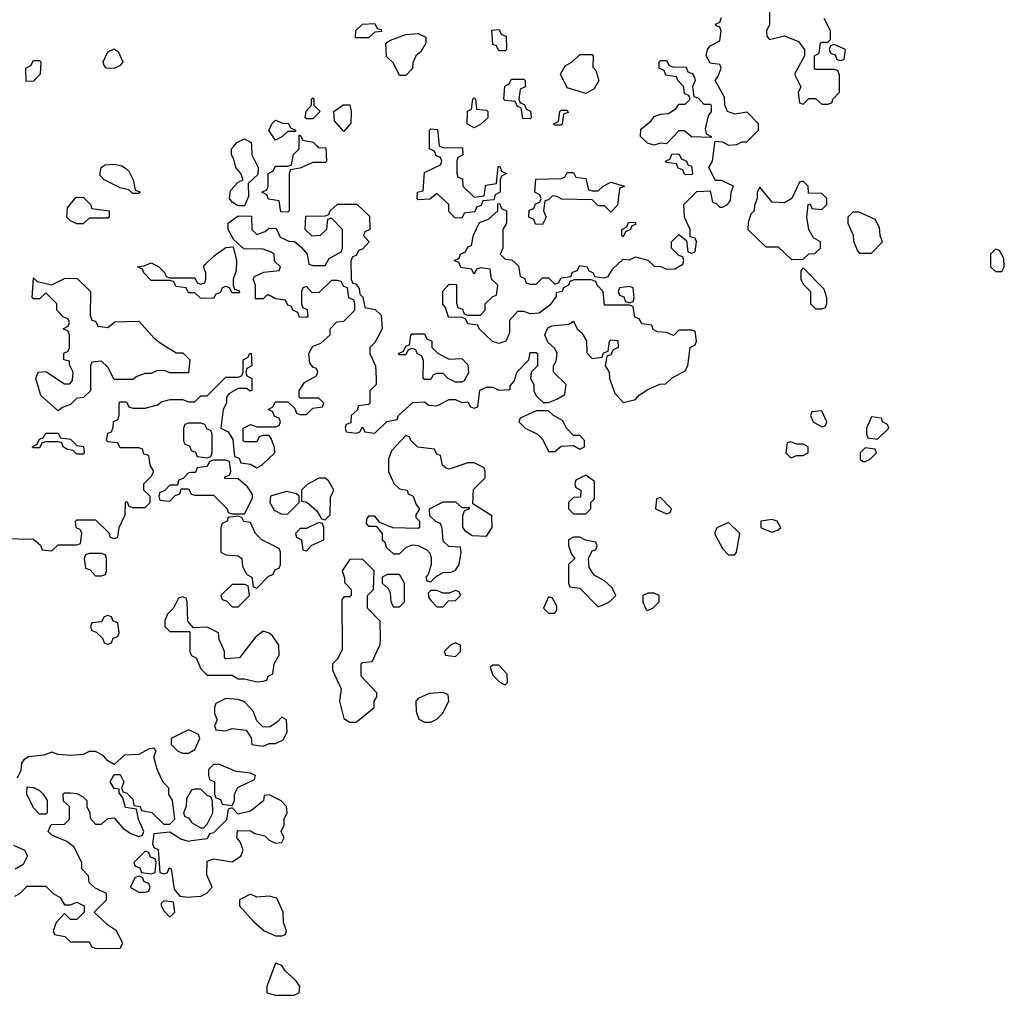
# Model space of a CAD drawing. Header units: inches. Extents: x 2735672 to 2903319, y 894031 to 1029782.
# Tile 7 of 167: x 2749446 to 2752618, y 1007262 to 1010406. Entities that reach past the tile are written whole.
import ezdxf

# ---------------------------------------------------------------- set-up
doc = ezdxf.new("R2010")
doc.units = ezdxf.units.IN
doc.header["$MEASUREMENT"] = 0
for name, color, linetype in [('C7040', 7, 'Continuous'), ('C7041', 7, 'Continuous'), ('C7050', 7, 'Continuous'), ('C7051', 7, 'Continuous')]:
    doc.layers.add(name, color=color, linetype=linetype)

msp = doc.modelspace()

# ---------------------------------------------------------------- linework, layer by layer
at = {"layer": 'C7040', "color": 4, "elevation": 16}
for points in [[(2749810, 1009846), (2749798, 1009858), (2749770, 1009864), (2749718, 1009890), (2749704.7, 1009904.7), (2749708.7, 1009930), (2749721.5, 1009938.5), (2749750, 1009940.7), (2749774.8, 1009934.8), (2749787.1, 1009927.1), (2749798, 1009918), (2749812, 1009890), (2749818, 1009858), (2749834, 1009850), (2749830, 1009846)], [(2749630, 1009748), (2749610, 1009758), (2749598, 1009770), (2749600.4, 1009799.6), (2749627.3, 1009832.7), (2749650, 1009834), (2749674, 1009810), (2749678, 1009798), (2749734, 1009790), (2749734, 1009770), (2749730, 1009766), (2749670, 1009766), (2749650, 1009748)], [(2749550, 1009552), (2749592.7, 1009572.7), (2749631.6, 1009571.6), (2749674, 1009530), (2749672.7, 1009452.7), (2749678, 1009438), (2749690, 1009434), (2749698, 1009418), (2749730, 1009414), (2749752.7, 1009432.7), (2749830, 1009434), (2749879.6, 1009379.6), (2749902, 1009362), (2749950, 1009332), (2749972, 1009332), (2749994, 1009310), (2749990, 1009268), (2749930, 1009268), (2749914.6, 1009274.6), (2749890, 1009275.3), (2749870, 1009266), (2749850, 1009266), (2749823.6, 1009256.4), (2749810, 1009246), (2749750, 1009246), (2749730, 1009286), (2749710, 1009306), (2749678, 1009302), (2749674, 1009290), (2749674, 1009210), (2749651.6, 1009188.4), (2749630, 1009186), (2749610, 1009166), (2749583.6, 1009156.4), (2749570, 1009146), (2749514.6, 1009194.6), (2749498, 1009250), (2749506, 1009270), (2749530, 1009272), (2749590, 1009232), (2749607.3, 1009232.7), (2749616.4, 1009243.6), (2749618, 1009270), (2749606, 1009294), (2749606, 1009306), (2749588, 1009310), (2749588.4, 1009331.6), (2749602, 1009338), (2749606, 1009350), (2749606, 1009390), (2749602, 1009402), (2749586, 1009410), (2749602, 1009418), (2749606, 1009430), (2749602, 1009442), (2749587.3, 1009447.3), (2749566, 1009470), (2749566, 1009490), (2749530, 1009526), (2749510, 1009506), (2749490, 1009506), (2749486, 1009510), (2749490, 1009574), (2749502, 1009562)], [(2749630, 1009006), (2749618, 1009018), (2749600.4, 1009020.4), (2749586, 1009030), (2749582, 1009042), (2749570, 1009046), (2749530, 1009046), (2749518, 1009042), (2749510, 1009026), (2749490, 1009026), (2749486, 1009030), (2749502, 1009038), (2749510, 1009054), (2749522, 1009058), (2749530, 1009074), (2749570, 1009074), (2749578, 1009058), (2749610, 1009054), (2749630, 1009034), (2749651.1, 1009031.1), (2749654, 1009010), (2749650, 1009006)], [(2749710, 1008686), (2749670, 1008686), (2749658, 1008682), (2749654, 1008670), (2749658, 1008638), (2749672.7, 1008632.7), (2749690, 1008614), (2749710, 1008614), (2749722, 1008618), (2749726, 1008630), (2749726, 1008670), (2749722, 1008682)], [(2749730, 1008486), (2749718, 1008482), (2749710, 1008466), (2749678, 1008462), (2749674, 1008450), (2749678, 1008438), (2749692.7, 1008432.7), (2749712.7, 1008412.7), (2749718, 1008398), (2749730, 1008394), (2749742, 1008398), (2749747.3, 1008412.7), (2749762, 1008418), (2749766, 1008430), (2749762, 1008462), (2749747.3, 1008467.3), (2749742, 1008482)], [(2749510, 1007846), (2749490, 1007866), (2749468.7, 1007910), (2749470, 1007934), (2749490, 1007932), (2749510, 1007922), (2749522, 1007910), (2749534, 1007890), (2749534, 1007850), (2749530, 1007846)], [(2749850, 1007726), (2749814, 1007690), (2749818, 1007678), (2749832.7, 1007672.7), (2749838, 1007658), (2749870, 1007654), (2749882, 1007658), (2749886, 1007690), (2749882, 1007702), (2749867.3, 1007707.3), (2749862, 1007722)], [(2749830, 1007646), (2749818, 1007642), (2749802, 1007610), (2749830, 1007594), (2749850, 1007594), (2749862, 1007598), (2749866, 1007610), (2749862, 1007622), (2749847.3, 1007627.3), (2749842, 1007642)], [(2749910, 1007566), (2749902, 1007558), (2749902, 1007550), (2749910, 1007534), (2749930, 1007514), (2749946, 1007530), (2749942, 1007562)]]:
    msp.add_lwpolyline(points, close=True, dxfattribs=at)
for points in [[(2750000, 1009526), (2749990, 1009526), (2749982, 1009542), (2749950, 1009546), (2749942, 1009562), (2749930, 1009566), (2749870, 1009566), (2749846, 1009590), (2749842, 1009602), (2749826, 1009610), (2749847.3, 1009612.7), (2749870, 1009622), (2749894, 1009610), (2749914, 1009590), (2749918, 1009578), (2749930, 1009574), (2750000, 1009574)], [(2749390, 1008734), (2749490, 1008732), (2749512.7, 1008712.7), (2749518, 1008698), (2749550, 1008694), (2749570, 1008714), (2749630, 1008714), (2749642, 1008718), (2749646, 1008750), (2749642, 1008762), (2749628, 1008768), (2749626, 1008790), (2749630, 1008794), (2749690, 1008794), (2749732.7, 1008752.7), (2749738, 1008738), (2749750, 1008734), (2749762, 1008738), (2749766, 1008770), (2749786, 1008810), (2749787.3, 1008852.7), (2749792.7, 1008852.7), (2749798, 1008838), (2749810, 1008834), (2749850, 1008834), (2749866, 1008850), (2749866, 1008870), (2749846, 1008890), (2749846, 1008910), (2749870, 1008934), (2749878, 1008950), (2749866, 1008970), (2749862, 1009002), (2749846, 1009006), (2749842, 1009022), (2749830, 1009026), (2749770, 1009026), (2749762, 1009042), (2749730, 1009046), (2749726, 1009050), (2749730, 1009074), (2749742, 1009078), (2749747.3, 1009092.7), (2749748.4, 1009111.6), (2749762, 1009118), (2749766, 1009130), (2749766, 1009170), (2749770, 1009174), (2749790, 1009174), (2749798, 1009158), (2749810, 1009154), (2749850, 1009154), (2749890, 1009164.7), (2749904, 1009176), (2749930, 1009182), (2749970, 1009182), (2749990, 1009174), (2750000, 1009174)], [(2750000, 1009106), (2749990, 1009106), (2749978, 1009102), (2749974, 1009090), (2749974, 1009050), (2749978, 1009038), (2749992.7, 1009032.7), (2749998, 1009018), (2750000, 1009017.3)], [(2750000, 1008946.6), (2749990, 1008946), (2749972.7, 1008927.3), (2749958, 1008922), (2749954, 1008906), (2749930, 1008906), (2749912.7, 1008887.3), (2749898, 1008882), (2749894, 1008870), (2749898, 1008858), (2749930, 1008854), (2749947.3, 1008872.7), (2749962, 1008878), (2749966, 1008894), (2749990, 1008894), (2749998, 1008878), (2750000, 1008877.3)], [(2750000, 1008453.3), (2749988, 1008468), (2749986, 1008530), (2749982, 1008542), (2749970, 1008546), (2749958, 1008542), (2749942, 1008510), (2749922, 1008490), (2749914, 1008470), (2749914, 1008450), (2749930, 1008434), (2749994, 1008434), (2749994, 1008370), (2749998, 1008358), (2750000, 1008357)], [(2750000, 1008113), (2749990, 1008118), (2749934, 1008090), (2749934, 1008070), (2749954, 1008050), (2749970, 1008042), (2749990, 1008042), (2750000, 1008048)], [(2749430, 1007582), (2749446, 1007590), (2749470, 1007614), (2749530, 1007614), (2749554, 1007590), (2749576.9, 1007576.9), (2749590, 1007554), (2749610, 1007554), (2749630, 1007562), (2749654, 1007550), (2749654, 1007530), (2749630, 1007506), (2749610, 1007506), (2749590, 1007526), (2749563.6, 1007496.4), (2749554, 1007470), (2749558, 1007458), (2749591.6, 1007451.6), (2749610, 1007434), (2749670, 1007434), (2749678, 1007418), (2749692.7, 1007412.7), (2749770, 1007414), (2749778, 1007430), (2749758, 1007470), (2749728.9, 1007488.9), (2749686, 1007530), (2749726, 1007570), (2749726, 1007590), (2749688.4, 1007608.4), (2749670, 1007626), (2749667.3, 1007647.3), (2749646, 1007670), (2749646, 1007690), (2749620.2, 1007740.2), (2749598, 1007758), (2749550, 1007778), (2749538, 1007790), (2749547.3, 1007812.7), (2749590, 1007814), (2749606, 1007830), (2749606, 1007870), (2749587.3, 1007887.3), (2749586, 1007910), (2749590, 1007914), (2749610, 1007914), (2749630, 1007912), (2749650, 1007902), (2749662, 1007890), (2749662, 1007870), (2749672, 1007850), (2749672.7, 1007832.7), (2749690, 1007814), (2749710, 1007814), (2749730, 1007832), (2749750, 1007834), (2749779.6, 1007799.6), (2749803.6, 1007783.6), (2749830, 1007774), (2749842, 1007778), (2749846, 1007790), (2749828.4, 1007828.4), (2749822, 1007862), (2749787.3, 1007867.3), (2749778, 1007898), (2749766, 1007914), (2749766, 1007926), (2749750, 1007928), (2749738, 1007950), (2749750, 1007974), (2749770, 1007974), (2749782, 1007950), (2749774, 1007930), (2749778, 1007918), (2749790, 1007914), (2749810, 1007894), (2749814, 1007874), (2749834, 1007870), (2749838, 1007858), (2749871.6, 1007851.6), (2749910, 1007814), (2749930, 1007814), (2749946, 1007830), (2749938, 1007890), (2749926, 1007910), (2749926, 1007930), (2749908.4, 1007948.4), (2749888.7, 1007990), (2749878, 1008030), (2749886, 1008050), (2749878, 1008058), (2749863.6, 1008056.4), (2749830, 1008038), (2749783.6, 1008036.4), (2749750, 1008006), (2749730, 1008018), (2749715.3, 1008035.3), (2749690, 1008048), (2749670, 1008048), (2749650, 1008038), (2749610, 1008035.3), (2749570, 1008038), (2749550, 1008046), (2749523.6, 1008036.4), (2749474, 1008030), (2749459.6, 1008020.4), (2749452, 1008010), (2749450, 1007986), (2749438, 1007962)], [(2750000, 1007922.7), (2749998, 1007922), (2749983.6, 1007896.4), (2749982, 1007870), (2749974, 1007850), (2749978, 1007838), (2749990, 1007834), (2749999.6, 1007819.6), (2750000, 1007819.4)], [(2750000, 1007759.3), (2749990, 1007758), (2749964.7, 1007764.7), (2749930, 1007788), (2749878, 1007782), (2749874, 1007750), (2749878, 1007738), (2749891.6, 1007731.6), (2749898, 1007658), (2749910, 1007654), (2749922, 1007658), (2749927.3, 1007672.7), (2749934, 1007670), (2749943.6, 1007603.6), (2749962, 1007582), (2749990, 1007578), (2750000, 1007579)], [(2749426, 1007746), (2749462, 1007730), (2749471.6, 1007711.6), (2749456.9, 1007683.1), (2749431.6, 1007668.4)]]:
    msp.add_lwpolyline(points, dxfattribs=at)
at = {"layer": 'C7041', "color": 4, "elevation": 16}
for points in [[(2749750, 1010248.7), (2749726, 1010250), (2749718, 1010258), (2749715.3, 1010270), (2749730, 1010302), (2749750, 1010312), (2749763.6, 1010303.6), (2749778, 1010270), (2749770, 1010258)], [(2749467.3, 1010207.3), (2749466, 1010250), (2749482, 1010258), (2749490, 1010274), (2749510, 1010274), (2749514, 1010270), (2749512, 1010230), (2749490, 1010208)]]:
    msp.add_lwpolyline(points, close=True, dxfattribs=at)
at = {"layer": 'C7050', "color": 4, "elevation": 16}
for points in [[(2750000, 1009174), (2750010, 1009174), (2750030, 1009194), (2750050, 1009194), (2750110, 1009254), (2750150, 1009254), (2750162, 1009258), (2750166, 1009270), (2750166, 1009310), (2750182, 1009318), (2750186, 1009330), (2750191.6, 1009331.6), (2750194, 1009290), (2750178, 1009282), (2750174, 1009270), (2750178, 1009258), (2750194, 1009250), (2750194, 1009210), (2750186, 1009210), (2750178, 1009218), (2750150, 1009218), (2750119.6, 1009200.4), (2750112, 1009190), (2750112, 1009170), (2750102, 1009150), (2750094, 1009090), (2750118, 1009078), (2750132.7, 1009052.7), (2750138, 1008998), (2750152.7, 1008992.7), (2750158, 1008978), (2750190, 1008974), (2750210, 1008962), (2750226, 1008970), (2750268, 1009010), (2750267.3, 1009027.3), (2750256.4, 1009056.4), (2750250, 1009066), (2750230, 1009066), (2750218, 1009062), (2750210, 1009046), (2750170, 1009046), (2750166, 1009050), (2750166, 1009090), (2750190, 1009102), (2750210, 1009094), (2750270, 1009094), (2750282, 1009098), (2750286, 1009110), (2750282, 1009122), (2750267.3, 1009127.3), (2750262, 1009142), (2750246, 1009150), (2750262, 1009158), (2750270, 1009174), (2750310, 1009174), (2750332.7, 1009152.7), (2750338, 1009138), (2750350, 1009134), (2750370, 1009134), (2750390, 1009154), (2750422, 1009158), (2750426, 1009170), (2750410, 1009186), (2750350, 1009186), (2750346, 1009190), (2750346, 1009210), (2750363.1, 1009236.9), (2750402, 1009258), (2750406, 1009270), (2750402, 1009282), (2750390, 1009286), (2750380.4, 1009300.4), (2750378, 1009330), (2750390, 1009354), (2750416.4, 1009363.6), (2750446, 1009390), (2750446, 1009410), (2750467.3, 1009432.7), (2750490, 1009434), (2750526, 1009470), (2750526, 1009490), (2750522, 1009502), (2750506, 1009510), (2750502, 1009542), (2750490, 1009546), (2750482, 1009562), (2750470, 1009566), (2750450, 1009566), (2750410, 1009526), (2750387.3, 1009527.3), (2750370, 1009546), (2750358, 1009542), (2750354, 1009530), (2750354, 1009490), (2750358, 1009478), (2750371.6, 1009471.6), (2750374, 1009450), (2750370, 1009446), (2750347.3, 1009447.3), (2750342, 1009462), (2750326, 1009470), (2750322, 1009482), (2750310, 1009486), (2750302, 1009502), (2750270, 1009506), (2750250, 1009518), (2750242, 1009518), (2750230, 1009506), (2750206, 1009506), (2750206, 1009550), (2750198, 1009570), (2750202, 1009578), (2750232.7, 1009592.7), (2750282, 1009598), (2750286, 1009610), (2750267.3, 1009627.3), (2750266, 1009650), (2750256.4, 1009656.4), (2750230, 1009666), (2750168, 1009668), (2750136.4, 1009696.4), (2750118, 1009730), (2750118, 1009750), (2750150, 1009774), (2750192.7, 1009772.7), (2750194, 1009730), (2750210, 1009714), (2750236.4, 1009723.6), (2750250, 1009734), (2750272.7, 1009732.7), (2750284.7, 1009704.7), (2750312.7, 1009692.7), (2750331.6, 1009691.6), (2750352.7, 1009672.7), (2750372, 1009650), (2750378, 1009618), (2750390, 1009614), (2750430, 1009614), (2750443.1, 1009636.9), (2750482, 1009658), (2750486, 1009670), (2750486, 1009730), (2750450, 1009766), (2750438, 1009762), (2750434, 1009730), (2750414, 1009710), (2750388, 1009708), (2750366, 1009730), (2750367.3, 1009772.7), (2750430, 1009774), (2750442, 1009778), (2750446, 1009790), (2750470, 1009812), (2750531.6, 1009811.6), (2750572.7, 1009772.7), (2750574, 1009730), (2750558, 1009722), (2750554, 1009710), (2750572, 1009690), (2750550, 1009666), (2750538, 1009662), (2750530, 1009646), (2750518, 1009642), (2750512.7, 1009627.3), (2750514, 1009570), (2750518, 1009558), (2750530, 1009554), (2750539.6, 1009539.6), (2750542, 1009522), (2750551.6, 1009511.6), (2750558, 1009478), (2750591.6, 1009471.6), (2750610, 1009454), (2750614, 1009410), (2750590, 1009366), (2750574, 1009350), (2750574, 1009330), (2750592, 1009290), (2750594, 1009250), (2750594, 1009230), (2750574, 1009210), (2750574, 1009170), (2750570, 1009166), (2750538, 1009162), (2750532.7, 1009147.3), (2750514, 1009130), (2750512.7, 1009107.3), (2750498, 1009102), (2750494, 1009090), (2750498, 1009078), (2750530, 1009074), (2750542, 1009078), (2750550, 1009094), (2750558, 1009078), (2750590, 1009074), (2750628.4, 1009111.6), (2750662, 1009118), (2750666, 1009130), (2750712.7, 1009172.7), (2750750, 1009174), (2750763.6, 1009163.6), (2750790, 1009162), (2750830, 1009182), (2750850, 1009182), (2750870, 1009172), (2750890, 1009174), (2750898, 1009158), (2750910, 1009154), (2750922, 1009158), (2750928.4, 1009211.6), (2750950, 1009222), (2750970, 1009222), (2750990, 1009212), (2751026, 1009214), (2751026, 1009226), (2751039, 1009241), (2751049.1, 1009270.9), (2751086, 1009310), (2751090, 1009334), (2751110, 1009334), (2751114, 1009330), (2751114, 1009290), (2751094, 1009270), (2751092, 1009250), (2751102, 1009230), (2751102, 1009210), (2751110, 1009194), (2751132.7, 1009172.7), (2751150, 1009172), (2751176.4, 1009183.6), (2751202, 1009198), (2751206, 1009230), (2751166, 1009270), (2751166, 1009290), (2751174.6, 1009305.4), (2751178, 1009330), (2751170, 1009346), (2751147.3, 1009367.3), (2751138, 1009390), (2751147.3, 1009412.7), (2751160.4, 1009419.6), (2751215.3, 1009424.7), (2751230, 1009434), (2751242, 1009410), (2751256.9, 1009396.9), (2751271.6, 1009371.6), (2751272.7, 1009332.7), (2751290, 1009314), (2751322, 1009318), (2751327.3, 1009332.7), (2751342, 1009338), (2751346, 1009370), (2751350, 1009374), (2751372.7, 1009372.7), (2751374, 1009350), (2751358, 1009342), (2751350, 1009326), (2751338, 1009322), (2751332, 1009290), (2751344.7, 1009270), (2751346, 1009250), (2751362.8, 1009202.8), (2751390, 1009172), (2751430, 1009182), (2751443.1, 1009196.9), (2751470, 1009214), (2751508.4, 1009231.6), (2751527.3, 1009232.7), (2751548.4, 1009251.6), (2751590, 1009274), (2751598, 1009290), (2751606, 1009350), (2751622, 1009358), (2751626, 1009370), (2751622, 1009402), (2751610, 1009406), (2751570, 1009406), (2751552, 1009388), (2751530, 1009398), (2751500.4, 1009400.4), (2751487.3, 1009407.3), (2751482, 1009422), (2751450, 1009426), (2751442, 1009442), (2751427.3, 1009447.3), (2751422, 1009482), (2751410, 1009486), (2751330, 1009486), (2751326, 1009530), (2751306, 1009550), (2751302, 1009562), (2751287.3, 1009567.3), (2751232.7, 1009567.3), (2751218, 1009562), (2751214, 1009550), (2751198, 1009542), (2751194, 1009530), (2751174, 1009526), (2751174, 1009514), (2751154.4, 1009485.6), (2751119.6, 1009460.4), (2751090, 1009458), (2751070, 1009466), (2751050, 1009466), (2751023.6, 1009436.4), (2751023.6, 1009396.4), (2751012, 1009370), (2750990, 1009362), (2750969.2, 1009369.2), (2750926, 1009410), (2750922, 1009422), (2750890, 1009426), (2750882, 1009442), (2750870, 1009446), (2750827.3, 1009447.3), (2750818, 1009478), (2750808.9, 1009488.9), (2750808.9, 1009531.1), (2750830, 1009554), (2750852.7, 1009552.7), (2750852.7, 1009492.7), (2750858, 1009478), (2750872.7, 1009472.7), (2750878, 1009458), (2750890, 1009454), (2750930, 1009454), (2750946, 1009470), (2750946, 1009490), (2750970, 1009514), (2750982, 1009518), (2750986, 1009550), (2750966, 1009570), (2750962, 1009602), (2750930, 1009606), (2750918, 1009602), (2750910, 1009586), (2750902, 1009602), (2750867.3, 1009607.3), (2750862, 1009622), (2750846, 1009630), (2750862, 1009638), (2750866, 1009650), (2750882, 1009658), (2750890, 1009674), (2750902, 1009678), (2750908.4, 1009711.6), (2750927.3, 1009752.7), (2750956.4, 1009763.6), (2750986, 1009790), (2750986, 1009814), (2750992.7, 1009812.7), (2750998, 1009798), (2751014, 1009790), (2751014, 1009750), (2751002, 1009730), (2751002, 1009670), (2750994, 1009650), (2751010, 1009634), (2751031.6, 1009631.6), (2751052.7, 1009612.7), (2751058, 1009578), (2751072.7, 1009572.7), (2751078, 1009558), (2751090, 1009554), (2751110, 1009554), (2751130, 1009574), (2751150, 1009574), (2751170, 1009554), (2751182, 1009558), (2751190, 1009574), (2751222, 1009578), (2751227.3, 1009592.7), (2751242, 1009598), (2751250, 1009614), (2751274, 1009610), (2751278, 1009598), (2751294, 1009590), (2751298, 1009578), (2751330, 1009574), (2751342, 1009578), (2751356.4, 1009603.6), (2751390, 1009634), (2751410, 1009632), (2751430, 1009642), (2751470, 1009631.3), (2751490, 1009612), (2751511.1, 1009611.1), (2751530, 1009602), (2751556.4, 1009603.6), (2751582, 1009618), (2751586, 1009630), (2751582, 1009642), (2751570, 1009646), (2751546, 1009670), (2751546, 1009690), (2751570, 1009714), (2751594, 1009694), (2751598, 1009658), (2751610, 1009654), (2751622, 1009658), (2751626, 1009690), (2751622, 1009702), (2751606, 1009706), (2751606, 1009730), (2751588, 1009770), (2751586, 1009810), (2751627.3, 1009852.7), (2751670, 1009854), (2751678, 1009818), (2751690, 1009814), (2751702, 1009802), (2751710, 1009802), (2751726, 1009810), (2751736.4, 1009823.6), (2751738, 1009850), (2751746, 1009870), (2751707.3, 1009887.3), (2751688, 1009888), (2751666, 1009930), (2751678, 1009950), (2751684.3, 1010000)], [(2750192.5, 1010000), (2750194, 1009970), (2750214, 1009930), (2750212.7, 1009907.3), (2750182, 1009878), (2750183.6, 1009836.4), (2750170, 1009806), (2750150, 1009806), (2750130, 1009818), (2750122, 1009830), (2750124.7, 1009855.3), (2750150, 1009882), (2750166, 1009890), (2750158, 1009910), (2750142, 1009930), (2750136.4, 1009956.4), (2750128, 1009970), (2750128, 1009990), (2750137, 1010000)], [(2750403.7, 1010000), (2750410, 1009994), (2750432.7, 1009992.7), (2750434, 1009950), (2750430, 1009946), (2750390, 1009946), (2750350, 1009928), (2750318, 1009922), (2750314, 1009910), (2750314, 1009790), (2750310, 1009786), (2750287.3, 1009787.3), (2750282, 1009822), (2750247.3, 1009827.3), (2750242, 1009842), (2750226, 1009850), (2750242, 1009858), (2750246, 1009870), (2750246, 1009910), (2750262, 1009918), (2750270, 1009934), (2750310, 1009934), (2750322, 1009938), (2750328.4, 1009971.6), (2750346, 1009990), (2750346, 1010000)], [(2750797.8, 1010000), (2750798, 1009998), (2750810, 1009994), (2750872.7, 1009992.7), (2750874, 1009970), (2750858, 1009962), (2750854, 1009950), (2750854, 1009910), (2750858, 1009898), (2750872.7, 1009892.7), (2750874, 1009870), (2750910, 1009834), (2750942, 1009838), (2750947.3, 1009872.7), (2750982, 1009878), (2750987.3, 1009932.7), (2750992.7, 1009932.7), (2750998, 1009918), (2751014, 1009910), (2750998, 1009902), (2750994, 1009890), (2750994, 1009850), (2750978, 1009842), (2750974, 1009826), (2750938, 1009822), (2750932.7, 1009807.3), (2750918, 1009802), (2750912.7, 1009787.3), (2750878, 1009782), (2750870, 1009766), (2750847.3, 1009767.3), (2750828.4, 1009788.4), (2750828, 1009810), (2750790, 1009846), (2750767.3, 1009827.3), (2750730, 1009826), (2750726, 1009830), (2750728, 1009850), (2750746, 1009854), (2750750, 1009914), (2750802, 1009938), (2750806, 1009950), (2750802, 1009962), (2750787.3, 1009967.3), (2750782, 1009982), (2750766, 1009990), (2750766, 1010000)], [(2750000, 1009574), (2750010, 1009574), (2750018, 1009558), (2750030, 1009554), (2750042, 1009558), (2750046, 1009570), (2750046, 1009590), (2750038, 1009610), (2750043.1, 1009616.9), (2750073.6, 1009646.4), (2750110, 1009672), (2750134, 1009674), (2750144.7, 1009630), (2750143.6, 1009596.4), (2750134, 1009570), (2750134, 1009550), (2750138, 1009538), (2750152.7, 1009532.7), (2750154, 1009526), (2750130, 1009526), (2750122, 1009542), (2750110, 1009546), (2750098, 1009542), (2750092.7, 1009527.3), (2750078, 1009522), (2750070, 1009508), (2750028.4, 1009508.4), (2750010, 1009526), (2750000, 1009526)], [(2750000, 1009017.3), (2750012.7, 1009012.7), (2750018, 1008998), (2750050, 1008994), (2750062, 1008998), (2750066, 1009010), (2750066, 1009070), (2750062, 1009082), (2750050, 1009086), (2750042, 1009102), (2750030, 1009106), (2750000, 1009106)], [(2750000, 1008877.3), (2750010, 1008874), (2750070, 1008874), (2750114, 1008830), (2750118, 1008818), (2750130, 1008814), (2750170, 1008814), (2750196.4, 1008863.6), (2750196.4, 1008876.4), (2750180.4, 1008900.4), (2750150, 1008926), (2750107.3, 1008927.3), (2750107.3, 1008932.7), (2750122, 1008938), (2750126, 1008950), (2750122, 1008982), (2750110, 1008986), (2750070, 1008986), (2750058, 1008982), (2750050, 1008966), (2750018, 1008962), (2750012.7, 1008947.3), (2750000, 1008946.6)], [(2750000, 1008357), (2750014, 1008350), (2750030, 1008314), (2750050, 1008294), (2750130, 1008294), (2750150, 1008282), (2750170, 1008282), (2750210, 1008272), (2750230, 1008274), (2750242, 1008278), (2750246, 1008290), (2750262, 1008298), (2750266, 1008330), (2750282, 1008358), (2750281.2, 1008390), (2750260.2, 1008420.2), (2750250, 1008429), (2750230, 1008435.3), (2750204.9, 1008415.1), (2750154, 1008350), (2750110, 1008346), (2750106, 1008350), (2750106, 1008370), (2750088.4, 1008408.4), (2750086, 1008430), (2750050, 1008448), (2750006, 1008446), (2750000, 1008453.3)], [(2750000, 1008048), (2750010, 1008054), (2750026, 1008090), (2750022, 1008102), (2750000, 1008113)], [(2750000, 1007819.4), (2750030, 1007802), (2750038, 1007802), (2750050, 1007814), (2750068, 1007850), (2750067.3, 1007887.3), (2750062, 1007902), (2750050, 1007906), (2750030, 1007926), (2750010, 1007926), (2750000, 1007922.7)], [(2750000, 1007579), (2750030, 1007582), (2750048.7, 1007591.3), (2750066, 1007610), (2750048.7, 1007650), (2750050, 1007694), (2750070, 1007702), (2750130, 1007692), (2750158, 1007710), (2750166, 1007730), (2750156.4, 1007756.4), (2750146, 1007770), (2750147.3, 1007792.7), (2750190, 1007792), (2750203.6, 1007783.6), (2750236, 1007776), (2750250, 1007762), (2750270, 1007752), (2750290, 1007754), (2750298, 1007770), (2750288, 1007790), (2750298, 1007810), (2750298, 1007830), (2750308, 1007850), (2750306, 1007870), (2750288.4, 1007888.4), (2750250, 1007908), (2750234, 1007906), (2750231.1, 1007888.9), (2750190, 1007855.3), (2750150, 1007846), (2750130, 1007866), (2750118, 1007862), (2750112.7, 1007827.3), (2750070, 1007786), (2750058, 1007782), (2750050, 1007766), (2750000, 1007759.3)]]:
    msp.add_lwpolyline(points, dxfattribs=at)
for points in [[(2751610, 1009906), (2751587.3, 1009907.3), (2751582, 1009922), (2751567.3, 1009927.3), (2751562, 1009942), (2751530, 1009946), (2751526, 1009950), (2751542, 1009958), (2751547.3, 1009972.7), (2751570, 1009974), (2751578, 1009958), (2751594, 1009950), (2751598, 1009938), (2751610, 1009934), (2751614, 1009910)], [(2751290, 1009854), (2751310, 1009854), (2751326, 1009870), (2751350, 1009882), (2751394, 1009870), (2751378, 1009862), (2751371.6, 1009808.4), (2751350, 1009786), (2751330, 1009806), (2751310, 1009806), (2751290, 1009826), (2751192.7, 1009827.3), (2751176.4, 1009836.4), (2751162, 1009838), (2751150, 1009826), (2751138, 1009822), (2751134, 1009790), (2751142, 1009770), (2751130, 1009746), (2751107.3, 1009747.3), (2751102, 1009762), (2751086, 1009770), (2751087.3, 1009792.7), (2751102, 1009798), (2751107.3, 1009812.7), (2751122, 1009818), (2751126, 1009830), (2751122, 1009842), (2751106, 1009850), (2751108.4, 1009891.6), (2751190, 1009894), (2751202, 1009898), (2751210, 1009914), (2751230, 1009914), (2751238, 1009898), (2751270, 1009894), (2751278, 1009858)], [(2751970, 1009886), (2751958, 1009882), (2751934, 1009830), (2751910, 1009815.3), (2751870, 1009818), (2751830, 1009866), (2751822, 1009850), (2751822, 1009830), (2751812.7, 1009807.3), (2751812, 1009790), (2751801, 1009779), (2751792.7, 1009752.7), (2751792, 1009730), (2751850, 1009674), (2751890, 1009674), (2751932.7, 1009632.7), (2751970, 1009634), (2751988.4, 1009651.6), (2752007.3, 1009652.7), (2752026, 1009670), (2752026, 1009690), (2752003.1, 1009703.1), (2751988, 1009730), (2751982, 1009770), (2751986, 1009810), (2751992.7, 1009812.7), (2751998, 1009798), (2752030, 1009794), (2752046, 1009810), (2752046, 1009830), (2752030, 1009846), (2751987.3, 1009847.3), (2751986, 1009870)], [(2752150, 1009786), (2752130, 1009786), (2752114, 1009770), (2752114, 1009750), (2752131.6, 1009711.6), (2752132.7, 1009692.7), (2752143.6, 1009663.6), (2752150, 1009654), (2752190, 1009654), (2752226, 1009690), (2752218, 1009710), (2752216.4, 1009736.4), (2752202, 1009762)], [(2751390, 1009706), (2751386, 1009710), (2751386, 1009730), (2751402, 1009738), (2751407.3, 1009752.7), (2751430, 1009754), (2751430, 1009746), (2751418, 1009742), (2751414, 1009730), (2751398, 1009722)], [(2752590, 1009666), (2752574, 1009650), (2752574, 1009610), (2752590, 1009594), (2752610, 1009594), (2752618, 1009610), (2752616.4, 1009636.4), (2752602, 1009662)], [(2751970, 1009606), (2751962, 1009598), (2751962, 1009570), (2751970, 1009554), (2751994, 1009530), (2751994, 1009490), (2752010, 1009474), (2752030, 1009474), (2752042, 1009478), (2752046, 1009490), (2752046, 1009510), (2752038, 1009538)], [(2751410, 1009546), (2751378, 1009542), (2751374, 1009530), (2751378, 1009518), (2751392.7, 1009512.7), (2751398, 1009498), (2751410, 1009494), (2751422, 1009498), (2751426, 1009510), (2751422, 1009542)], [(2750830, 1009312), (2750870, 1009314), (2750890, 1009294), (2750891.6, 1009268.4), (2750878, 1009242), (2750870, 1009238), (2750850, 1009238), (2750826, 1009250), (2750810, 1009266), (2750790, 1009266), (2750778, 1009262), (2750770, 1009246), (2750750, 1009246), (2750746, 1009250), (2750747.3, 1009307.3), (2750742, 1009322), (2750726, 1009330), (2750722, 1009342), (2750710, 1009346), (2750698, 1009342), (2750690, 1009326), (2750670, 1009326), (2750666, 1009330), (2750682, 1009338), (2750690, 1009354), (2750702, 1009358), (2750706, 1009390), (2750710, 1009394), (2750750, 1009394), (2750758, 1009378), (2750774, 1009370), (2750774, 1009350), (2750794, 1009330)], [(2751150, 1009146), (2751110, 1009146), (2751058, 1009122), (2751054, 1009110), (2751074, 1009090), (2751114, 1009070), (2751130, 1009054), (2751150, 1009014), (2751170, 1009014), (2751190, 1009032), (2751230, 1009034), (2751250, 1009022), (2751266, 1009030), (2751266, 1009050), (2751250, 1009066), (2751230, 1009066), (2751208, 1009090), (2751194.6, 1009114.6), (2751166, 1009130)], [(2752030, 1009146), (2751998, 1009142), (2751994, 1009130), (2752002, 1009110), (2752030, 1009094), (2752042, 1009098), (2752046, 1009110)], [(2752190, 1009126), (2752174, 1009090), (2752174, 1009070), (2752178, 1009058), (2752210, 1009054), (2752246, 1009090), (2752242, 1009102), (2752226, 1009110), (2752222, 1009122)], [(2750690, 1009066), (2750643.6, 1009016.4), (2750634, 1008990), (2750634, 1008950), (2750651.6, 1008911.6), (2750670, 1008894), (2750694, 1008890), (2750698, 1008878), (2750714, 1008870), (2750723.6, 1008843.6), (2750734, 1008830), (2750722, 1008810), (2750722, 1008802), (2750734, 1008790), (2750734, 1008770), (2750730, 1008766), (2750648, 1008768), (2750606, 1008786), (2750590, 1008806), (2750570, 1008806), (2750563.6, 1008796.4), (2750562, 1008782), (2750570, 1008774), (2750594, 1008774), (2750614, 1008750), (2750614, 1008730), (2750622, 1008722), (2750626.4, 1008706.4), (2750650, 1008684.7), (2750670, 1008684.7), (2750690, 1008704.7), (2750710, 1008714), (2750730, 1008712), (2750757.3, 1008697.3), (2750766.8, 1008686.8), (2750771.6, 1008671.6), (2750772, 1008650), (2750762, 1008618), (2750754, 1008610), (2750758, 1008598), (2750770, 1008594), (2750788, 1008612), (2750810, 1008624.7), (2750834.6, 1008625.4), (2750850, 1008632), (2750862, 1008650), (2750868, 1008690), (2750866, 1008706), (2750828.4, 1008708.4), (2750810, 1008726), (2750807.3, 1008767.3), (2750802, 1008782), (2750787.3, 1008787.3), (2750767.3, 1008807.3), (2750766, 1008830), (2750810, 1008852), (2750850, 1008852), (2750870, 1008834), (2750894, 1008834), (2750894, 1008830), (2750878, 1008822), (2750872.7, 1008807.3), (2750872, 1008770), (2750879.6, 1008759.6), (2750903.6, 1008743.6), (2750950, 1008742), (2750968, 1008770), (2750967.3, 1008807.3), (2750906, 1008846), (2750908.4, 1008891.6), (2750946, 1008930), (2750946, 1008950), (2750942, 1008962), (2750910, 1008978), (2750890, 1008978), (2750830, 1008958), (2750820.4, 1008960.4), (2750808, 1008970), (2750802, 1009002), (2750790, 1009006), (2750782, 1009022), (2750728.4, 1009028.4), (2750706, 1009050), (2750702, 1009062)], [(2751930, 1009046), (2751918, 1009042), (2751914, 1009010), (2751930, 1008994), (2751950, 1009002), (2751970, 1009002), (2751986, 1009010), (2751986, 1009030), (2751970, 1009038), (2751950, 1009038)], [(2752170, 1009026), (2752154, 1009010), (2752154, 1008990), (2752162, 1008982), (2752170, 1008982), (2752186, 1008990), (2752206, 1009010), (2752202, 1009022)], [(2750430, 1008928), (2750410, 1008928), (2750371.6, 1008908.4), (2750354, 1008890), (2750354, 1008854), (2750371.1, 1008851.1), (2750403.6, 1008823.6), (2750418, 1008798), (2750430, 1008794), (2750446, 1008810), (2750447.3, 1008867.3), (2750458, 1008890), (2750440.4, 1008920.4)], [(2751270, 1008938), (2751238, 1008922), (2751234, 1008910), (2751238, 1008898), (2751254, 1008890), (2751252.7, 1008867.3), (2751230, 1008866), (2751214, 1008850), (2751214, 1008830), (2751230, 1008814), (2751270, 1008814), (2751286, 1008830), (2751286, 1008850), (2751298, 1008862), (2751298, 1008918)], [(2750306, 1008886), (2750254, 1008870), (2750252, 1008850), (2750265.4, 1008825.4), (2750290, 1008812), (2750310, 1008814), (2750346, 1008850), (2750346, 1008870), (2750338, 1008878)], [(2751510, 1008866), (2751498, 1008862), (2751494, 1008830), (2751530, 1008814), (2751542, 1008818), (2751546, 1008830)], [(2750150, 1008806), (2750118, 1008802), (2750114, 1008790), (2750098, 1008782), (2750094, 1008770), (2750094, 1008690), (2750110, 1008682), (2750150, 1008678), (2750162, 1008670), (2750163.6, 1008643.6), (2750178, 1008618), (2750194, 1008610), (2750198, 1008578), (2750210, 1008574), (2750247.3, 1008612.7), (2750262, 1008618), (2750270, 1008634), (2750282, 1008638), (2750286, 1008650), (2750286, 1008690), (2750282, 1008702), (2750226, 1008730), (2750206, 1008750), (2750190, 1008786), (2750168.4, 1008788.4), (2750162, 1008802)], [(2751870, 1008795.3), (2751834, 1008790), (2751834, 1008770), (2751844.7, 1008764.7), (2751870, 1008754), (2751890, 1008762), (2751898, 1008770), (2751886, 1008790)], [(2750410, 1008786), (2750370, 1008766), (2750350, 1008766), (2750334, 1008750), (2750338, 1008738), (2750354, 1008730), (2750358, 1008698), (2750370, 1008694), (2750387.3, 1008712.7), (2750426, 1008730), (2750426, 1008770), (2750422, 1008782)], [(2751730, 1008786), (2751691.6, 1008768.4), (2751684.7, 1008750), (2751710, 1008702), (2751730, 1008682), (2751750, 1008682), (2751755.3, 1008690), (2751766, 1008750)], [(2751250, 1008738), (2751230, 1008738), (2751214, 1008730), (2751214, 1008710), (2751223.6, 1008683.6), (2751234, 1008670), (2751214, 1008650), (2751214, 1008590), (2751218, 1008578), (2751250, 1008574), (2751310, 1008514), (2751330, 1008522), (2751346, 1008530), (2751366, 1008550), (2751354.6, 1008574.6), (2751330, 1008598), (2751296.4, 1008616.4), (2751280.4, 1008640.4), (2751278, 1008670), (2751290, 1008694), (2751302, 1008698), (2751306, 1008710), (2751302, 1008722), (2751268.4, 1008728.4)], [(2750550, 1008668), (2750510, 1008666), (2750484.7, 1008630), (2750492.7, 1008607.3), (2750492.7, 1008592.7), (2750514, 1008570), (2750514, 1008550), (2750510, 1008546), (2750490, 1008546), (2750483.6, 1008536.4), (2750484.7, 1008375.3), (2750470, 1008346), (2750454, 1008330), (2750454, 1008310), (2750482, 1008250), (2750476, 1008210), (2750490, 1008154), (2750510, 1008142), (2750530, 1008142), (2750588, 1008190), (2750588, 1008210), (2750596.4, 1008223.6), (2750596.4, 1008236.4), (2750546, 1008290), (2750546, 1008330), (2750550, 1008334), (2750582, 1008338), (2750607.3, 1008392.7), (2750608, 1008410), (2750607.3, 1008467.3), (2750566, 1008510), (2750566, 1008550), (2750586, 1008570), (2750588, 1008630)], [(2750670, 1008618), (2750630, 1008618), (2750614, 1008610), (2750614, 1008590), (2750632.7, 1008572.7), (2750639.6, 1008559.6), (2750642, 1008530), (2750650, 1008514), (2750670, 1008514), (2750686, 1008530), (2750686, 1008590)], [(2750170, 1008586), (2750130, 1008586), (2750094, 1008550), (2750098, 1008538), (2750112.7, 1008532.7), (2750130, 1008514), (2750150, 1008514), (2750186, 1008550), (2750182, 1008582)], [(2750850, 1008566), (2750830, 1008558), (2750810, 1008558), (2750790, 1008566), (2750770, 1008566), (2750762, 1008558), (2750763.6, 1008543.6), (2750770, 1008534), (2750790, 1008514), (2750810, 1008514), (2750827.3, 1008532.7), (2750850, 1008534), (2750866, 1008550), (2750862, 1008562)], [(2751150, 1008546), (2751134, 1008510), (2751150, 1008494), (2751170, 1008494), (2751176.4, 1008503.6), (2751176.4, 1008516.4), (2751162, 1008542)], [(2751490, 1008558), (2751470, 1008558), (2751454, 1008550), (2751454, 1008530), (2751464.7, 1008504.7), (2751470, 1008502), (2751486, 1008510), (2751506, 1008530), (2751506, 1008550)], [(2750850, 1008398), (2750834, 1008390), (2750814, 1008370), (2750818, 1008358), (2750850, 1008354), (2750866, 1008370), (2750866, 1008390)], [(2750990, 1008326), (2750970, 1008326), (2750962, 1008318), (2750970, 1008294), (2750994, 1008270), (2751010, 1008262), (2751018, 1008270), (2751016.4, 1008296.4)], [(2750810, 1008238), (2750765.4, 1008234.6), (2750730, 1008218), (2750722, 1008210), (2750723.6, 1008176.4), (2750731.6, 1008151.6), (2750750, 1008142), (2750770, 1008142), (2750790, 1008152), (2750808, 1008170), (2750828, 1008210), (2750826, 1008230)], [(2750110, 1008218), (2750078, 1008202), (2750074, 1008190), (2750074, 1008170), (2750082, 1008150), (2750074, 1008130), (2750078, 1008118), (2750110, 1008114), (2750130, 1008122), (2750176, 1008116), (2750191.6, 1008091.6), (2750194, 1008070), (2750230, 1008064.7), (2750250, 1008074), (2750270, 1008074), (2750294.6, 1008085.4), (2750308, 1008110), (2750306, 1008150), (2750290, 1008158), (2750276.9, 1008143.1), (2750252.7, 1008127.3), (2750230, 1008126), (2750210, 1008146), (2750198, 1008178), (2750170, 1008208), (2750150, 1008215.3)], [(2750090, 1008006), (2750070, 1008006), (2750054, 1007990), (2750054, 1007970), (2750058, 1007958), (2750074, 1007950), (2750074, 1007910), (2750078, 1007898), (2750092.7, 1007892.7), (2750098, 1007878), (2750130, 1007874), (2750138, 1007890), (2750138, 1007910), (2750148.7, 1007931.3), (2750202, 1007958), (2750206, 1007970), (2750190, 1007978), (2750143.1, 1007983.1)], [(2750190, 1007588), (2750154, 1007570), (2750154, 1007550), (2750199.6, 1007499.6), (2750234, 1007470), (2750270, 1007454), (2750290, 1007454), (2750302, 1007458), (2750306, 1007470), (2750296.4, 1007496.4), (2750295.3, 1007530), (2750274.6, 1007574.6), (2750250, 1007582), (2750210, 1007578)], [(2750270, 1007366), (2750242, 1007290), (2750242, 1007270), (2750270, 1007262), (2750330, 1007262), (2750346, 1007270), (2750348, 1007290), (2750335.3, 1007310), (2750301.2, 1007341.2), (2750290, 1007358)]]:
    msp.add_lwpolyline(points, close=True, dxfattribs=at)
at = {"layer": 'C7051', "color": 4, "elevation": 16}
for points in [[(2751684.3, 1010000), (2751686, 1010014), (2751710, 1010012), (2751730, 1010002), (2751756.4, 1010003.6), (2751772, 1010012), (2751788, 1010012), (2751826, 1010050), (2751826, 1010070), (2751790, 1010108), (2751750, 1010102), (2751726, 1010110), (2751718, 1010130), (2751716.4, 1010156.4), (2751686, 1010210), (2751696.4, 1010223.6), (2751706, 1010250), (2751702, 1010262), (2751670, 1010266), (2751658, 1010290), (2751662, 1010310), (2751670, 1010322), (2751702, 1010338), (2751706, 1010370), (2751702, 1010382), (2751690, 1010386), (2751688, 1010392), (2751702, 1010398), (2751707.3, 1010412.7)], [(2751862, 1010430), (2751862, 1010390), (2751852, 1010370), (2751852.7, 1010352.7), (2751862, 1010342), (2751910, 1010354), (2751955.3, 1010335.3), (2751974, 1010310), (2751974, 1010290), (2751942, 1010230), (2751962, 1010190), (2751954, 1010170), (2751958, 1010138), (2751970, 1010134), (2751988, 1010152), (2752010, 1010152), (2752030, 1010134), (2752050, 1010134), (2752062, 1010138), (2752066, 1010150), (2752087.3, 1010172.7), (2752087.3, 1010227.3), (2752082, 1010242), (2752070, 1010246), (2752010, 1010246), (2752006, 1010250), (2752006, 1010290), (2752022, 1010298), (2752026, 1010330), (2752030, 1010334), (2752050, 1010334), (2752058, 1010342), (2752058, 1010370), (2752038, 1010410)], [(2750346, 1010000), (2750346, 1010034), (2750350, 1010034), (2750358, 1010018), (2750391.6, 1010011.6), (2750403.7, 1010000)], [(2750766, 1010000), (2750766, 1010050), (2750770, 1010054), (2750791.6, 1010051.6), (2750797.8, 1010000)], [(2750137, 1010000), (2750146, 1010010), (2750170, 1010022), (2750192, 1010010), (2750192.5, 1010000)]]:
    msp.add_lwpolyline(points, dxfattribs=at)
for points in [[(2750527.3, 1010347.3), (2750528.4, 1010371.6), (2750550, 1010392), (2750590, 1010394), (2750598, 1010378), (2750610, 1010374), (2750612, 1010368), (2750590, 1010366), (2750570, 1010348)], [(2750670, 1010226), (2750650, 1010266), (2750627.3, 1010287.3), (2750626, 1010330), (2750640.4, 1010339.6), (2750690, 1010358), (2750730, 1010362), (2750754, 1010350), (2750754, 1010330), (2750738, 1010302), (2750722, 1010290), (2750712.7, 1010267.3), (2750711.6, 1010248.4), (2750690, 1010226)], [(2750990, 1010306), (2750982, 1010322), (2750970, 1010326), (2750967.3, 1010372.7), (2750990, 1010374), (2750998, 1010358), (2751012.7, 1010352.7), (2751014, 1010310), (2751010, 1010306)], [(2752070, 1010326), (2752058, 1010322), (2752054, 1010310), (2752058, 1010298), (2752072.7, 1010292.7), (2752078, 1010278), (2752090, 1010274), (2752102, 1010278), (2752106, 1010310)], [(2751270, 1010168), (2751210, 1010186), (2751188, 1010230), (2751203.1, 1010256.9), (2751226, 1010270), (2751250, 1010294), (2751290, 1010294), (2751294, 1010290), (2751292.7, 1010252.7), (2751302, 1010242), (2751312, 1010210), (2751296.9, 1010183.1)], [(2751650, 1010134), (2751670, 1010134), (2751674, 1010130), (2751674, 1010110), (2751663.6, 1010096.4), (2751654, 1010054), (2751658, 1010038), (2751674, 1010030), (2751674, 1010026), (2751610, 1010028), (2751587.3, 1010047.3), (2751570, 1010048), (2751530, 1010006), (2751510, 1010008), (2751490, 1010002), (2751468.4, 1010008.4), (2751446, 1010030), (2751447.3, 1010052.7), (2751480.4, 1010079.6), (2751490, 1010094), (2751510, 1010102), (2751536.4, 1010103.6), (2751560.4, 1010119.6), (2751570, 1010134), (2751590, 1010134), (2751606, 1010150), (2751602, 1010162), (2751587.3, 1010167.3), (2751586, 1010190), (2751566, 1010210), (2751562, 1010222), (2751527.3, 1010227.3), (2751522, 1010242), (2751506, 1010250), (2751506, 1010270), (2751510, 1010274), (2751530, 1010274), (2751538, 1010258), (2751550, 1010254), (2751592.7, 1010252.7), (2751598, 1010238), (2751612.7, 1010232.7), (2751619.6, 1010219.6), (2751622, 1010210), (2751614, 1010190), (2751618, 1010158), (2751632.7, 1010152.7)], [(2751090, 1010086), (2751067.3, 1010087.3), (2751062, 1010122), (2751050, 1010126), (2751042, 1010142), (2751010, 1010146), (2751006, 1010150), (2751008.4, 1010191.6), (2751022, 1010198), (2751030, 1010214), (2751070, 1010214), (2751074, 1010210), (2751074, 1010190), (2751058, 1010182), (2751054, 1010150), (2751058, 1010138), (2751072.7, 1010132.7), (2751078, 1010118), (2751091.6, 1010111.6), (2751094, 1010090)], [(2750370, 1010086), (2750366, 1010090), (2750368.4, 1010111.6), (2750386, 1010130), (2750386, 1010150), (2750390, 1010154), (2750394, 1010150), (2750394, 1010130), (2750414, 1010110), (2750390, 1010086)], [(2750490, 1010046), (2750460.4, 1010080.4), (2750458, 1010110), (2750488.4, 1010131.6), (2750510, 1010132), (2750514, 1010110), (2750512.7, 1010072.7)], [(2750910, 1010058), (2750888, 1010070), (2750888.4, 1010111.6), (2750902, 1010118), (2750906, 1010150), (2750910, 1010154), (2750914, 1010150), (2750918, 1010118), (2750950, 1010114), (2750954, 1010110), (2750954, 1010090), (2750930, 1010068)], [(2751170, 1010066), (2751166, 1010070), (2751182, 1010078), (2751186, 1010110), (2751190, 1010114), (2751210, 1010114), (2751212.7, 1010107.3), (2751198, 1010102), (2751194, 1010070), (2751190, 1010066)], [(2750270, 1010018), (2750248.7, 1010048.7), (2750258, 1010070), (2750270, 1010082), (2750292.7, 1010072.7), (2750311.6, 1010071.6), (2750318, 1010058), (2750334, 1010050), (2750334, 1010046), (2750310, 1010046), (2750290, 1010028)]]:
    msp.add_lwpolyline(points, close=True, dxfattribs=at)

doc.saveas('drawing.dxf')
